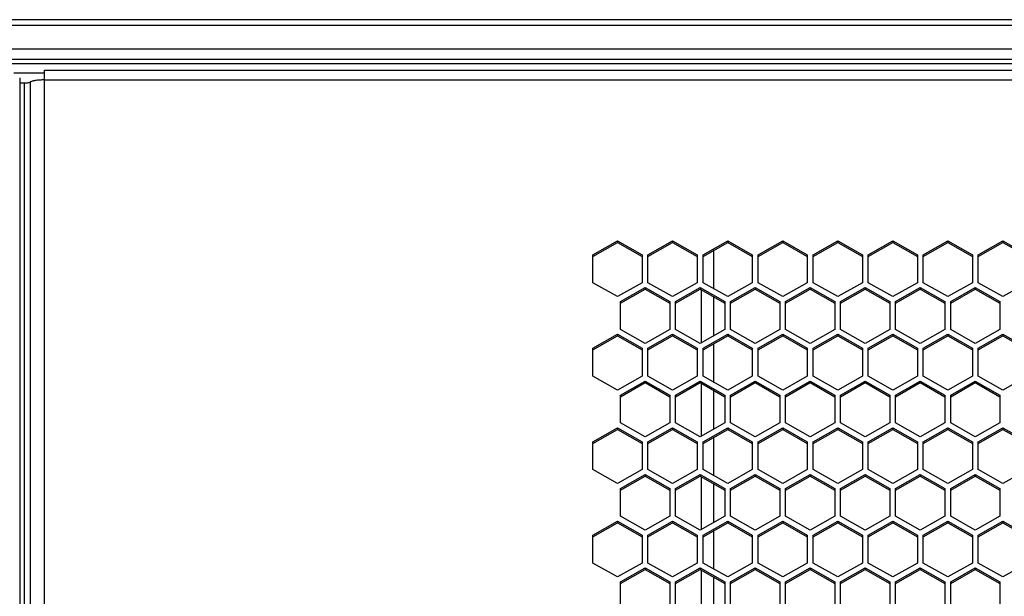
# Model space of a CAD drawing. Header units: millimetres. Extents: x -4202 to 34589, y -2795 to 14011.
# Tile 20 of 118: x -3495.64 to -3483.06, y 3240.05 to 3247.41. Entities that reach past the tile are written whole.
import ezdxf

# ---------------------------------------------------------------- set-up
doc = ezdxf.new("R2010")
doc.units = ezdxf.units.MM

msp = doc.modelspace()

# ---------------------------------------------------------------- linework, layer by layer
at = {"color": 7, "linetype": 'Continuous'}
for p, q in [((-3346.436, 3247.414), (-3511.276, 3247.414)), ((-3346.436, 3247.338), (-3511.276, 3247.338)), ((-3346.436, 3247.038), (-3511.276, 3247.038)), ((-3347.591, 3246.907), (-3510.131, 3246.907)), ((-3510.131, 3246.852), (-3347.591, 3246.852)), ((-3495.714, 3246.733), (-3495.326, 3246.733)), ((-3495.326, 3246.77), (-3347.591, 3246.77)), ((-3495.326, 3220.732), (-3495.326, 3246.77)), ((-3495.641, 3246.671), (-3495.641, 3220.859)), ((-3495.583, 3246.603), (-3495.641, 3246.603)), ((-3495.583, 3246.603), (-3495.583, 3220.879)), ((-3495.506, 3246.615), (-3495.506, 3220.892)), ((-3495.326, 3246.644), (-3347.591, 3246.644)), ((-3488.315, 3244.409), (-3488, 3244.588)), ((-3488, 3244.588), (-3487.685, 3244.409)), ((-3488, 3244.588), (-3488, 3244.567)), ((-3487.612, 3244.409), (-3487.297, 3244.588)), ((-3487.297, 3244.588), (-3486.982, 3244.409)), ((-3487.297, 3244.588), (-3487.297, 3244.567)), ((-3486.908, 3244.409), (-3486.593, 3244.588)), ((-3486.593, 3244.588), (-3486.278, 3244.409)), ((-3486.593, 3244.588), (-3486.593, 3244.567)), ((-3486.205, 3244.409), (-3485.89, 3244.588)), ((-3485.89, 3244.588), (-3485.575, 3244.409)), ((-3485.89, 3244.588), (-3485.89, 3244.567)), ((-3485.501, 3244.409), (-3485.186, 3244.588)), ((-3485.186, 3244.588), (-3484.871, 3244.409)), ((-3485.186, 3244.588), (-3485.186, 3244.567)), ((-3484.798, 3244.409), (-3484.483, 3244.588)), ((-3484.483, 3244.588), (-3484.168, 3244.409)), ((-3484.483, 3244.588), (-3484.483, 3244.567)), ((-3484.094, 3244.409), (-3483.779, 3244.588)), ((-3483.779, 3244.588), (-3483.464, 3244.409)), ((-3483.779, 3244.588), (-3483.779, 3244.567)), ((-3483.391, 3244.409), (-3483.076, 3244.588)), ((-3483.076, 3244.588), (-3482.761, 3244.409)), ((-3483.076, 3244.588), (-3483.076, 3244.567)), ((-3488.315, 3244.389), (-3488, 3244.567)), ((-3488, 3244.567), (-3487.685, 3244.389)), ((-3487.612, 3244.389), (-3487.297, 3244.567)), ((-3487.297, 3244.567), (-3486.982, 3244.389)), ((-3486.908, 3244.389), (-3486.593, 3244.567)), ((-3486.769, 3243.974), (-3486.769, 3244.468)), ((-3486.593, 3244.567), (-3486.278, 3244.389)), ((-3486.205, 3244.389), (-3485.89, 3244.567)), ((-3485.89, 3244.567), (-3485.575, 3244.389)), ((-3485.501, 3244.389), (-3485.186, 3244.567)), ((-3485.186, 3244.567), (-3484.871, 3244.389)), ((-3484.798, 3244.389), (-3484.483, 3244.567)), ((-3484.483, 3244.567), (-3484.168, 3244.389)), ((-3484.094, 3244.389), (-3483.779, 3244.567)), ((-3483.779, 3244.567), (-3483.464, 3244.389)), ((-3483.391, 3244.389), (-3483.076, 3244.567)), ((-3483.076, 3244.567), (-3482.761, 3244.389)), ((-3488.315, 3244.053), (-3488.315, 3244.409)), ((-3487.685, 3244.409), (-3487.685, 3244.053)), ((-3487.612, 3244.053), (-3487.612, 3244.409)), ((-3486.982, 3244.409), (-3486.982, 3244.053)), ((-3486.908, 3244.053), (-3486.908, 3244.409)), ((-3486.278, 3244.409), (-3486.278, 3244.053)), ((-3486.205, 3244.053), (-3486.205, 3244.409)), ((-3485.575, 3244.409), (-3485.575, 3244.053)), ((-3485.501, 3244.053), (-3485.501, 3244.409)), ((-3484.871, 3244.409), (-3484.871, 3244.053)), ((-3484.798, 3244.053), (-3484.798, 3244.409)), ((-3484.168, 3244.409), (-3484.168, 3244.053)), ((-3484.094, 3244.053), (-3484.094, 3244.409)), ((-3483.464, 3244.409), (-3483.464, 3244.053)), ((-3483.391, 3244.053), (-3483.391, 3244.409)), ((-3488, 3243.875), (-3488.315, 3244.053)), ((-3487.685, 3244.053), (-3488, 3243.875)), ((-3487.964, 3243.812), (-3487.649, 3243.991)), ((-3487.964, 3243.792), (-3487.649, 3243.97)), ((-3487.649, 3243.991), (-3487.334, 3243.812)), ((-3487.649, 3243.991), (-3487.649, 3243.97)), ((-3487.649, 3243.97), (-3487.334, 3243.792)), ((-3487.297, 3243.875), (-3487.612, 3244.053)), ((-3486.982, 3244.053), (-3487.297, 3243.875)), ((-3487.26, 3243.812), (-3486.945, 3243.991)), ((-3487.26, 3243.792), (-3486.945, 3243.97)), ((-3486.945, 3243.991), (-3486.63, 3243.812)), ((-3486.945, 3243.991), (-3486.945, 3243.97)), ((-3486.945, 3243.97), (-3486.63, 3243.792)), ((-3486.926, 3243.288), (-3486.926, 3243.959)), ((-3486.593, 3243.875), (-3486.908, 3244.053)), ((-3486.278, 3244.053), (-3486.593, 3243.875)), ((-3486.557, 3243.812), (-3486.242, 3243.991)), ((-3486.557, 3243.792), (-3486.242, 3243.97)), ((-3486.242, 3243.991), (-3485.927, 3243.812)), ((-3486.242, 3243.991), (-3486.242, 3243.97)), ((-3486.242, 3243.97), (-3485.927, 3243.792)), ((-3485.89, 3243.875), (-3486.205, 3244.053)), ((-3485.575, 3244.053), (-3485.89, 3243.875)), ((-3485.853, 3243.812), (-3485.538, 3243.991)), ((-3485.853, 3243.792), (-3485.538, 3243.97)), ((-3485.538, 3243.991), (-3485.223, 3243.812)), ((-3485.538, 3243.991), (-3485.538, 3243.97)), ((-3485.538, 3243.97), (-3485.223, 3243.792)), ((-3485.186, 3243.875), (-3485.501, 3244.053)), ((-3484.871, 3244.053), (-3485.186, 3243.875)), ((-3485.15, 3243.812), (-3484.835, 3243.991)), ((-3485.15, 3243.792), (-3484.835, 3243.97)), ((-3484.835, 3243.991), (-3484.52, 3243.812)), ((-3484.835, 3243.991), (-3484.835, 3243.97)), ((-3484.835, 3243.97), (-3484.52, 3243.792)), ((-3484.483, 3243.875), (-3484.798, 3244.053)), ((-3484.168, 3244.053), (-3484.483, 3243.875)), ((-3484.446, 3243.812), (-3484.131, 3243.991)), ((-3484.446, 3243.792), (-3484.131, 3243.97)), ((-3484.131, 3243.991), (-3483.816, 3243.812)), ((-3484.131, 3243.991), (-3484.131, 3243.97)), ((-3484.131, 3243.97), (-3483.816, 3243.792)), ((-3483.779, 3243.875), (-3484.094, 3244.053)), ((-3483.464, 3244.053), (-3483.779, 3243.875)), ((-3483.743, 3243.812), (-3483.428, 3243.991)), ((-3483.743, 3243.792), (-3483.428, 3243.97)), ((-3483.428, 3243.991), (-3483.113, 3243.812)), ((-3483.428, 3243.991), (-3483.428, 3243.97)), ((-3483.428, 3243.97), (-3483.113, 3243.792)), ((-3483.076, 3243.875), (-3483.391, 3244.053)), ((-3482.761, 3244.053), (-3483.076, 3243.875)), ((-3486.769, 3243.378), (-3486.769, 3243.87)), ((-3487.964, 3243.456), (-3487.964, 3243.812)), ((-3487.334, 3243.812), (-3487.334, 3243.456)), ((-3487.26, 3243.456), (-3487.26, 3243.812)), ((-3486.63, 3243.812), (-3486.63, 3243.456)), ((-3486.557, 3243.456), (-3486.557, 3243.812)), ((-3485.927, 3243.812), (-3485.927, 3243.456)), ((-3485.853, 3243.456), (-3485.853, 3243.812)), ((-3485.223, 3243.812), (-3485.223, 3243.456)), ((-3485.15, 3243.456), (-3485.15, 3243.812)), ((-3484.52, 3243.812), (-3484.52, 3243.456)), ((-3484.446, 3243.456), (-3484.446, 3243.812)), ((-3483.816, 3243.812), (-3483.816, 3243.456)), ((-3483.743, 3243.456), (-3483.743, 3243.812)), ((-3483.113, 3243.812), (-3483.113, 3243.456)), ((-3487.649, 3243.278), (-3487.964, 3243.456)), ((-3487.334, 3243.456), (-3487.649, 3243.278)), ((-3486.945, 3243.278), (-3487.26, 3243.456)), ((-3486.63, 3243.456), (-3486.945, 3243.278)), ((-3486.242, 3243.278), (-3486.557, 3243.456)), ((-3485.927, 3243.456), (-3486.242, 3243.278)), ((-3485.538, 3243.278), (-3485.853, 3243.456)), ((-3485.223, 3243.456), (-3485.538, 3243.278)), ((-3484.835, 3243.278), (-3485.15, 3243.456)), ((-3484.52, 3243.456), (-3484.835, 3243.278)), ((-3484.131, 3243.278), (-3484.446, 3243.456)), ((-3483.816, 3243.456), (-3484.131, 3243.278)), ((-3483.428, 3243.278), (-3483.743, 3243.456)), ((-3483.113, 3243.456), (-3483.428, 3243.278)), ((-3488.315, 3243.215), (-3488, 3243.394)), ((-3488.315, 3243.194), (-3488, 3243.373)), ((-3488, 3243.394), (-3487.685, 3243.215)), ((-3488, 3243.394), (-3488, 3243.373)), ((-3488, 3243.373), (-3487.685, 3243.194)), ((-3487.612, 3243.215), (-3487.297, 3243.394)), ((-3487.612, 3243.194), (-3487.297, 3243.373)), ((-3487.297, 3243.394), (-3486.982, 3243.215)), ((-3487.297, 3243.394), (-3487.297, 3243.373)), ((-3487.297, 3243.373), (-3486.982, 3243.194)), ((-3486.908, 3243.215), (-3486.593, 3243.394)), ((-3486.908, 3243.194), (-3486.593, 3243.373)), ((-3486.593, 3243.394), (-3486.278, 3243.215)), ((-3486.593, 3243.394), (-3486.593, 3243.373)), ((-3486.593, 3243.373), (-3486.278, 3243.194)), ((-3486.205, 3243.215), (-3485.89, 3243.394)), ((-3486.205, 3243.194), (-3485.89, 3243.373)), ((-3485.89, 3243.394), (-3485.575, 3243.215)), ((-3485.89, 3243.394), (-3485.89, 3243.373)), ((-3485.89, 3243.373), (-3485.575, 3243.194)), ((-3485.501, 3243.215), (-3485.186, 3243.394)), ((-3485.501, 3243.194), (-3485.186, 3243.373)), ((-3485.186, 3243.394), (-3484.871, 3243.215)), ((-3485.186, 3243.394), (-3485.186, 3243.373)), ((-3485.186, 3243.373), (-3484.871, 3243.194)), ((-3484.798, 3243.215), (-3484.483, 3243.394)), ((-3484.798, 3243.194), (-3484.483, 3243.373)), ((-3484.483, 3243.394), (-3484.168, 3243.215)), ((-3484.483, 3243.394), (-3484.483, 3243.373)), ((-3484.483, 3243.373), (-3484.168, 3243.194)), ((-3484.094, 3243.215), (-3483.779, 3243.394)), ((-3484.094, 3243.194), (-3483.779, 3243.373)), ((-3483.779, 3243.394), (-3483.464, 3243.215)), ((-3483.779, 3243.394), (-3483.779, 3243.373)), ((-3483.779, 3243.373), (-3483.464, 3243.194)), ((-3483.391, 3243.215), (-3483.076, 3243.394)), ((-3483.391, 3243.194), (-3483.076, 3243.373)), ((-3483.076, 3243.394), (-3482.761, 3243.215)), ((-3483.076, 3243.394), (-3483.076, 3243.373)), ((-3483.076, 3243.373), (-3482.761, 3243.194)), ((-3488.315, 3242.859), (-3488.315, 3243.215)), ((-3487.685, 3243.215), (-3487.685, 3242.859)), ((-3487.612, 3242.859), (-3487.612, 3243.215)), ((-3486.982, 3243.215), (-3486.982, 3242.859)), ((-3486.908, 3242.859), (-3486.908, 3243.215)), ((-3486.769, 3242.78), (-3486.769, 3243.274)), ((-3486.278, 3243.215), (-3486.278, 3242.859)), ((-3486.205, 3242.859), (-3486.205, 3243.215)), ((-3485.575, 3243.215), (-3485.575, 3242.859)), ((-3485.501, 3242.859), (-3485.501, 3243.215)), ((-3484.871, 3243.215), (-3484.871, 3242.859)), ((-3484.798, 3242.859), (-3484.798, 3243.215)), ((-3484.168, 3243.215), (-3484.168, 3242.859)), ((-3484.094, 3242.859), (-3484.094, 3243.215)), ((-3483.464, 3243.215), (-3483.464, 3242.859)), ((-3483.391, 3242.859), (-3483.391, 3243.215)), ((-3488, 3242.681), (-3488.315, 3242.859)), ((-3487.685, 3242.859), (-3488, 3242.681)), ((-3487.297, 3242.681), (-3487.612, 3242.859)), ((-3486.982, 3242.859), (-3487.297, 3242.681)), ((-3486.593, 3242.681), (-3486.908, 3242.859)), ((-3486.278, 3242.859), (-3486.593, 3242.681)), ((-3485.89, 3242.681), (-3486.205, 3242.859)), ((-3485.575, 3242.859), (-3485.89, 3242.681)), ((-3485.186, 3242.681), (-3485.501, 3242.859)), ((-3484.871, 3242.859), (-3485.186, 3242.681)), ((-3484.483, 3242.681), (-3484.798, 3242.859)), ((-3484.168, 3242.859), (-3484.483, 3242.681)), ((-3483.779, 3242.681), (-3484.094, 3242.859)), ((-3483.464, 3242.859), (-3483.779, 3242.681)), ((-3483.076, 3242.681), (-3483.391, 3242.859)), ((-3482.761, 3242.859), (-3483.076, 3242.681)), ((-3487.964, 3242.618), (-3487.649, 3242.797)), ((-3487.964, 3242.597), (-3487.649, 3242.776)), ((-3487.649, 3242.797), (-3487.334, 3242.618)), ((-3487.649, 3242.797), (-3487.649, 3242.776)), ((-3487.649, 3242.776), (-3487.334, 3242.597)), ((-3487.26, 3242.618), (-3486.945, 3242.797)), ((-3487.26, 3242.597), (-3486.945, 3242.776)), ((-3486.945, 3242.797), (-3486.63, 3242.618)), ((-3486.945, 3242.797), (-3486.945, 3242.776)), ((-3486.945, 3242.776), (-3486.63, 3242.597)), ((-3486.926, 3242.094), (-3486.926, 3242.765)), ((-3486.557, 3242.618), (-3486.242, 3242.797)), ((-3486.557, 3242.597), (-3486.242, 3242.776)), ((-3486.242, 3242.797), (-3485.927, 3242.618)), ((-3486.242, 3242.797), (-3486.242, 3242.776)), ((-3486.242, 3242.776), (-3485.927, 3242.597)), ((-3485.853, 3242.618), (-3485.538, 3242.797)), ((-3485.853, 3242.597), (-3485.538, 3242.776)), ((-3485.538, 3242.797), (-3485.223, 3242.618)), ((-3485.538, 3242.797), (-3485.538, 3242.776)), ((-3485.538, 3242.776), (-3485.223, 3242.597)), ((-3485.15, 3242.618), (-3484.835, 3242.797)), ((-3485.15, 3242.597), (-3484.835, 3242.776)), ((-3484.835, 3242.797), (-3484.52, 3242.618)), ((-3484.835, 3242.797), (-3484.835, 3242.776)), ((-3484.835, 3242.776), (-3484.52, 3242.597)), ((-3484.446, 3242.618), (-3484.131, 3242.797)), ((-3484.446, 3242.597), (-3484.131, 3242.776)), ((-3484.131, 3242.797), (-3483.816, 3242.618)), ((-3484.131, 3242.797), (-3484.131, 3242.776)), ((-3484.131, 3242.776), (-3483.816, 3242.597)), ((-3483.743, 3242.618), (-3483.428, 3242.797)), ((-3483.743, 3242.597), (-3483.428, 3242.776)), ((-3483.428, 3242.797), (-3483.113, 3242.618)), ((-3483.428, 3242.797), (-3483.428, 3242.776)), ((-3483.428, 3242.776), (-3483.113, 3242.597)), ((-3487.964, 3242.262), (-3487.964, 3242.618)), ((-3487.334, 3242.618), (-3487.334, 3242.262)), ((-3487.26, 3242.262), (-3487.26, 3242.618)), ((-3486.769, 3242.184), (-3486.769, 3242.676)), ((-3486.63, 3242.618), (-3486.63, 3242.262)), ((-3486.557, 3242.262), (-3486.557, 3242.618)), ((-3485.927, 3242.618), (-3485.927, 3242.262)), ((-3485.853, 3242.262), (-3485.853, 3242.618)), ((-3485.223, 3242.618), (-3485.223, 3242.262)), ((-3485.15, 3242.262), (-3485.15, 3242.618)), ((-3484.52, 3242.618), (-3484.52, 3242.262)), ((-3484.446, 3242.262), (-3484.446, 3242.618)), ((-3483.816, 3242.618), (-3483.816, 3242.262)), ((-3483.743, 3242.262), (-3483.743, 3242.618)), ((-3483.113, 3242.618), (-3483.113, 3242.262)), ((-3488.315, 3242.021), (-3488, 3242.2)), ((-3488, 3242.2), (-3487.685, 3242.021)), ((-3488, 3242.2), (-3488, 3242.179)), ((-3487.649, 3242.084), (-3487.964, 3242.262)), ((-3487.334, 3242.262), (-3487.649, 3242.084)), ((-3487.612, 3242.021), (-3487.297, 3242.2)), ((-3487.297, 3242.2), (-3486.982, 3242.021)), ((-3487.297, 3242.2), (-3487.297, 3242.179)), ((-3486.945, 3242.084), (-3487.26, 3242.262)), ((-3486.63, 3242.262), (-3486.945, 3242.084)), ((-3486.908, 3242.021), (-3486.593, 3242.2)), ((-3486.593, 3242.2), (-3486.278, 3242.021)), ((-3486.593, 3242.2), (-3486.593, 3242.179)), ((-3486.242, 3242.084), (-3486.557, 3242.262)), ((-3485.927, 3242.262), (-3486.242, 3242.084)), ((-3486.205, 3242.021), (-3485.89, 3242.2)), ((-3485.89, 3242.2), (-3485.575, 3242.021)), ((-3485.89, 3242.2), (-3485.89, 3242.179)), ((-3485.538, 3242.084), (-3485.853, 3242.262)), ((-3485.223, 3242.262), (-3485.538, 3242.084)), ((-3485.501, 3242.021), (-3485.186, 3242.2)), ((-3485.186, 3242.2), (-3484.871, 3242.021)), ((-3485.186, 3242.2), (-3485.186, 3242.179)), ((-3484.835, 3242.084), (-3485.15, 3242.262)), ((-3484.52, 3242.262), (-3484.835, 3242.084)), ((-3484.798, 3242.021), (-3484.483, 3242.2)), ((-3484.483, 3242.2), (-3484.168, 3242.021)), ((-3484.483, 3242.2), (-3484.483, 3242.179)), ((-3484.131, 3242.084), (-3484.446, 3242.262)), ((-3483.816, 3242.262), (-3484.131, 3242.084)), ((-3484.094, 3242.021), (-3483.779, 3242.2)), ((-3483.779, 3242.2), (-3483.464, 3242.021)), ((-3483.779, 3242.2), (-3483.779, 3242.179)), ((-3483.428, 3242.084), (-3483.743, 3242.262)), ((-3483.113, 3242.262), (-3483.428, 3242.084)), ((-3483.391, 3242.021), (-3483.076, 3242.2)), ((-3483.076, 3242.2), (-3482.761, 3242.021)), ((-3483.076, 3242.2), (-3483.076, 3242.179)), ((-3488.315, 3242), (-3488, 3242.179)), ((-3488, 3242.179), (-3487.685, 3242)), ((-3487.612, 3242), (-3487.297, 3242.179)), ((-3487.297, 3242.179), (-3486.982, 3242)), ((-3486.908, 3242), (-3486.593, 3242.179)), ((-3486.769, 3241.586), (-3486.769, 3242.079)), ((-3486.593, 3242.179), (-3486.278, 3242)), ((-3486.205, 3242), (-3485.89, 3242.179)), ((-3485.89, 3242.179), (-3485.575, 3242)), ((-3485.501, 3242), (-3485.186, 3242.179)), ((-3485.186, 3242.179), (-3484.871, 3242)), ((-3484.798, 3242), (-3484.483, 3242.179)), ((-3484.483, 3242.179), (-3484.168, 3242)), ((-3484.094, 3242), (-3483.779, 3242.179)), ((-3483.779, 3242.179), (-3483.464, 3242)), ((-3483.391, 3242), (-3483.076, 3242.179)), ((-3483.076, 3242.179), (-3482.761, 3242)), ((-3488.315, 3241.665), (-3488.315, 3242.021)), ((-3487.685, 3242.021), (-3487.685, 3241.665)), ((-3487.612, 3241.665), (-3487.612, 3242.021)), ((-3486.982, 3242.021), (-3486.982, 3241.665)), ((-3486.908, 3241.665), (-3486.908, 3242.021)), ((-3486.278, 3242.021), (-3486.278, 3241.665)), ((-3486.205, 3241.665), (-3486.205, 3242.021)), ((-3485.575, 3242.021), (-3485.575, 3241.665)), ((-3485.501, 3241.665), (-3485.501, 3242.021)), ((-3484.871, 3242.021), (-3484.871, 3241.665)), ((-3484.798, 3241.665), (-3484.798, 3242.021)), ((-3484.168, 3242.021), (-3484.168, 3241.665)), ((-3484.094, 3241.665), (-3484.094, 3242.021)), ((-3483.464, 3242.021), (-3483.464, 3241.665)), ((-3483.391, 3241.665), (-3483.391, 3242.021)), ((-3488, 3241.487), (-3488.315, 3241.665)), ((-3487.685, 3241.665), (-3488, 3241.487)), ((-3487.964, 3241.424), (-3487.649, 3241.603)), ((-3487.964, 3241.403), (-3487.649, 3241.582)), ((-3487.649, 3241.603), (-3487.334, 3241.424)), ((-3487.649, 3241.603), (-3487.649, 3241.582)), ((-3487.649, 3241.582), (-3487.334, 3241.403)), ((-3487.297, 3241.487), (-3487.612, 3241.665)), ((-3486.982, 3241.665), (-3487.297, 3241.487)), ((-3487.26, 3241.424), (-3486.945, 3241.603)), ((-3487.26, 3241.403), (-3486.945, 3241.582)), ((-3486.945, 3241.603), (-3486.63, 3241.424)), ((-3486.945, 3241.603), (-3486.945, 3241.582)), ((-3486.945, 3241.582), (-3486.63, 3241.403)), ((-3486.926, 3240.9), (-3486.926, 3241.571)), ((-3486.593, 3241.487), (-3486.908, 3241.665)), ((-3486.278, 3241.665), (-3486.593, 3241.487)), ((-3486.557, 3241.424), (-3486.242, 3241.603)), ((-3486.557, 3241.403), (-3486.242, 3241.582)), ((-3486.242, 3241.603), (-3485.927, 3241.424)), ((-3486.242, 3241.603), (-3486.242, 3241.582)), ((-3486.242, 3241.582), (-3485.927, 3241.403)), ((-3485.89, 3241.487), (-3486.205, 3241.665)), ((-3485.575, 3241.665), (-3485.89, 3241.487)), ((-3485.853, 3241.424), (-3485.538, 3241.603)), ((-3485.853, 3241.403), (-3485.538, 3241.582)), ((-3485.538, 3241.603), (-3485.223, 3241.424)), ((-3485.538, 3241.603), (-3485.538, 3241.582)), ((-3485.538, 3241.582), (-3485.223, 3241.403)), ((-3485.186, 3241.487), (-3485.501, 3241.665)), ((-3484.871, 3241.665), (-3485.186, 3241.487)), ((-3485.15, 3241.424), (-3484.835, 3241.603)), ((-3485.15, 3241.403), (-3484.835, 3241.582)), ((-3484.835, 3241.603), (-3484.52, 3241.424)), ((-3484.835, 3241.603), (-3484.835, 3241.582)), ((-3484.835, 3241.582), (-3484.52, 3241.403)), ((-3484.483, 3241.487), (-3484.798, 3241.665)), ((-3484.168, 3241.665), (-3484.483, 3241.487)), ((-3484.446, 3241.424), (-3484.131, 3241.603)), ((-3484.446, 3241.403), (-3484.131, 3241.582)), ((-3484.131, 3241.603), (-3483.816, 3241.424)), ((-3484.131, 3241.603), (-3484.131, 3241.582)), ((-3484.131, 3241.582), (-3483.816, 3241.403)), ((-3483.779, 3241.487), (-3484.094, 3241.665)), ((-3483.464, 3241.665), (-3483.779, 3241.487)), ((-3483.743, 3241.424), (-3483.428, 3241.603)), ((-3483.743, 3241.403), (-3483.428, 3241.582)), ((-3483.428, 3241.603), (-3483.113, 3241.424)), ((-3483.428, 3241.603), (-3483.428, 3241.582)), ((-3483.428, 3241.582), (-3483.113, 3241.403)), ((-3483.076, 3241.487), (-3483.391, 3241.665)), ((-3482.761, 3241.665), (-3483.076, 3241.487)), ((-3486.769, 3240.99), (-3486.769, 3241.482)), ((-3487.964, 3241.068), (-3487.964, 3241.424)), ((-3487.334, 3241.424), (-3487.334, 3241.068)), ((-3487.26, 3241.068), (-3487.26, 3241.424)), ((-3486.63, 3241.424), (-3486.63, 3241.068)), ((-3486.557, 3241.068), (-3486.557, 3241.424)), ((-3485.927, 3241.424), (-3485.927, 3241.068)), ((-3485.853, 3241.068), (-3485.853, 3241.424)), ((-3485.223, 3241.424), (-3485.223, 3241.068)), ((-3485.15, 3241.068), (-3485.15, 3241.424)), ((-3484.52, 3241.424), (-3484.52, 3241.068)), ((-3484.446, 3241.068), (-3484.446, 3241.424)), ((-3483.816, 3241.424), (-3483.816, 3241.068)), ((-3483.743, 3241.068), (-3483.743, 3241.424)), ((-3483.113, 3241.424), (-3483.113, 3241.068)), ((-3487.649, 3240.89), (-3487.964, 3241.068)), ((-3487.334, 3241.068), (-3487.649, 3240.89)), ((-3486.945, 3240.89), (-3487.26, 3241.068)), ((-3486.63, 3241.068), (-3486.945, 3240.89)), ((-3486.242, 3240.89), (-3486.557, 3241.068)), ((-3485.927, 3241.068), (-3486.242, 3240.89)), ((-3485.538, 3240.89), (-3485.853, 3241.068)), ((-3485.223, 3241.068), (-3485.538, 3240.89)), ((-3484.835, 3240.89), (-3485.15, 3241.068)), ((-3484.52, 3241.068), (-3484.835, 3240.89)), ((-3484.131, 3240.89), (-3484.446, 3241.068)), ((-3483.816, 3241.068), (-3484.131, 3240.89)), ((-3483.428, 3240.89), (-3483.743, 3241.068)), ((-3483.113, 3241.068), (-3483.428, 3240.89)), ((-3488.315, 3240.827), (-3488, 3241.006)), ((-3488.315, 3240.806), (-3488, 3240.985)), ((-3488, 3241.006), (-3487.685, 3240.827)), ((-3488, 3241.006), (-3488, 3240.985)), ((-3488, 3240.985), (-3487.685, 3240.806)), ((-3487.612, 3240.827), (-3487.297, 3241.006)), ((-3487.612, 3240.806), (-3487.297, 3240.985)), ((-3487.297, 3241.006), (-3486.982, 3240.827)), ((-3487.297, 3241.006), (-3487.297, 3240.985)), ((-3487.297, 3240.985), (-3486.982, 3240.806)), ((-3486.908, 3240.827), (-3486.593, 3241.006)), ((-3486.908, 3240.806), (-3486.593, 3240.985)), ((-3486.593, 3241.006), (-3486.278, 3240.827)), ((-3486.593, 3241.006), (-3486.593, 3240.985)), ((-3486.593, 3240.985), (-3486.278, 3240.806)), ((-3486.205, 3240.827), (-3485.89, 3241.006)), ((-3486.205, 3240.806), (-3485.89, 3240.985)), ((-3485.89, 3241.006), (-3485.575, 3240.827)), ((-3485.89, 3241.006), (-3485.89, 3240.985)), ((-3485.89, 3240.985), (-3485.575, 3240.806)), ((-3485.501, 3240.827), (-3485.186, 3241.006)), ((-3485.501, 3240.806), (-3485.186, 3240.985)), ((-3485.186, 3241.006), (-3484.871, 3240.827)), ((-3485.186, 3241.006), (-3485.186, 3240.985)), ((-3485.186, 3240.985), (-3484.871, 3240.806)), ((-3484.798, 3240.827), (-3484.483, 3241.006)), ((-3484.798, 3240.806), (-3484.483, 3240.985)), ((-3484.483, 3241.006), (-3484.168, 3240.827)), ((-3484.483, 3241.006), (-3484.483, 3240.985)), ((-3484.483, 3240.985), (-3484.168, 3240.806)), ((-3484.094, 3240.827), (-3483.779, 3241.006)), ((-3484.094, 3240.806), (-3483.779, 3240.985)), ((-3483.779, 3241.006), (-3483.464, 3240.827)), ((-3483.779, 3241.006), (-3483.779, 3240.985)), ((-3483.779, 3240.985), (-3483.464, 3240.806)), ((-3483.391, 3240.827), (-3483.076, 3241.006)), ((-3483.391, 3240.806), (-3483.076, 3240.985)), ((-3483.076, 3241.006), (-3482.761, 3240.827)), ((-3483.076, 3241.006), (-3483.076, 3240.985)), ((-3483.076, 3240.985), (-3482.761, 3240.806)), ((-3488.315, 3240.471), (-3488.315, 3240.827)), ((-3487.685, 3240.827), (-3487.685, 3240.471)), ((-3487.612, 3240.471), (-3487.612, 3240.827)), ((-3486.982, 3240.827), (-3486.982, 3240.471)), ((-3486.908, 3240.471), (-3486.908, 3240.827)), ((-3486.769, 3240.392), (-3486.769, 3240.885)), ((-3486.278, 3240.827), (-3486.278, 3240.471)), ((-3486.205, 3240.471), (-3486.205, 3240.827)), ((-3485.575, 3240.827), (-3485.575, 3240.471)), ((-3485.501, 3240.471), (-3485.501, 3240.827)), ((-3484.871, 3240.827), (-3484.871, 3240.471)), ((-3484.798, 3240.471), (-3484.798, 3240.827)), ((-3484.168, 3240.827), (-3484.168, 3240.471)), ((-3484.094, 3240.471), (-3484.094, 3240.827)), ((-3483.464, 3240.827), (-3483.464, 3240.471)), ((-3483.391, 3240.471), (-3483.391, 3240.827)), ((-3488, 3240.293), (-3488.315, 3240.471)), ((-3487.685, 3240.471), (-3488, 3240.293)), ((-3487.297, 3240.293), (-3487.612, 3240.471)), ((-3486.982, 3240.471), (-3487.297, 3240.293)), ((-3486.593, 3240.293), (-3486.908, 3240.471)), ((-3486.278, 3240.471), (-3486.593, 3240.293)), ((-3485.89, 3240.293), (-3486.205, 3240.471)), ((-3485.575, 3240.471), (-3485.89, 3240.293)), ((-3485.186, 3240.293), (-3485.501, 3240.471)), ((-3484.871, 3240.471), (-3485.186, 3240.293)), ((-3484.483, 3240.293), (-3484.798, 3240.471)), ((-3484.168, 3240.471), (-3484.483, 3240.293)), ((-3483.779, 3240.293), (-3484.094, 3240.471)), ((-3483.464, 3240.471), (-3483.779, 3240.293)), ((-3483.076, 3240.293), (-3483.391, 3240.471)), ((-3482.761, 3240.471), (-3483.076, 3240.293)), ((-3487.964, 3240.23), (-3487.649, 3240.409)), ((-3487.964, 3240.209), (-3487.649, 3240.388)), ((-3487.649, 3240.409), (-3487.334, 3240.23)), ((-3487.649, 3240.409), (-3487.649, 3240.388)), ((-3487.649, 3240.388), (-3487.334, 3240.209)), ((-3487.26, 3240.23), (-3486.945, 3240.409)), ((-3487.26, 3240.209), (-3486.945, 3240.388)), ((-3486.945, 3240.409), (-3486.63, 3240.23)), ((-3486.945, 3240.409), (-3486.945, 3240.388)), ((-3486.945, 3240.388), (-3486.63, 3240.209)), ((-3486.926, 3239.706), (-3486.926, 3240.377)), ((-3486.557, 3240.23), (-3486.242, 3240.409)), ((-3486.557, 3240.209), (-3486.242, 3240.388)), ((-3486.242, 3240.409), (-3485.927, 3240.23)), ((-3486.242, 3240.409), (-3486.242, 3240.388)), ((-3486.242, 3240.388), (-3485.927, 3240.209)), ((-3485.853, 3240.23), (-3485.538, 3240.409)), ((-3485.853, 3240.209), (-3485.538, 3240.388)), ((-3485.538, 3240.409), (-3485.223, 3240.23)), ((-3485.538, 3240.409), (-3485.538, 3240.388)), ((-3485.538, 3240.388), (-3485.223, 3240.209)), ((-3485.15, 3240.23), (-3484.835, 3240.409)), ((-3485.15, 3240.209), (-3484.835, 3240.388)), ((-3484.835, 3240.409), (-3484.52, 3240.23)), ((-3484.835, 3240.409), (-3484.835, 3240.388)), ((-3484.835, 3240.388), (-3484.52, 3240.209)), ((-3484.446, 3240.23), (-3484.131, 3240.409)), ((-3484.446, 3240.209), (-3484.131, 3240.388)), ((-3484.131, 3240.409), (-3483.816, 3240.23)), ((-3484.131, 3240.409), (-3484.131, 3240.388)), ((-3484.131, 3240.388), (-3483.816, 3240.209)), ((-3483.743, 3240.23), (-3483.428, 3240.409)), ((-3483.743, 3240.209), (-3483.428, 3240.388)), ((-3483.428, 3240.409), (-3483.113, 3240.23)), ((-3483.428, 3240.409), (-3483.428, 3240.388)), ((-3483.428, 3240.388), (-3483.113, 3240.209)), ((-3487.964, 3239.874), (-3487.964, 3240.23)), ((-3487.334, 3240.23), (-3487.334, 3239.874)), ((-3487.26, 3239.874), (-3487.26, 3240.23)), ((-3486.769, 3239.795), (-3486.769, 3240.288)), ((-3486.63, 3240.23), (-3486.63, 3239.874)), ((-3486.557, 3239.874), (-3486.557, 3240.23)), ((-3485.927, 3240.23), (-3485.927, 3239.874)), ((-3485.853, 3239.874), (-3485.853, 3240.23)), ((-3485.223, 3240.23), (-3485.223, 3239.874)), ((-3485.15, 3239.874), (-3485.15, 3240.23)), ((-3484.52, 3240.23), (-3484.52, 3239.874)), ((-3484.446, 3239.874), (-3484.446, 3240.23)), ((-3483.816, 3240.23), (-3483.816, 3239.874)), ((-3483.743, 3239.874), (-3483.743, 3240.23)), ((-3483.113, 3240.23), (-3483.113, 3239.874))]:
    msp.add_line(p, q, dxfattribs=at)
for points, knots in [([(-3495.506, 3246.615), (-3495.509, 3246.613), (-3495.518, 3246.609), (-3495.535, 3246.605), (-3495.558, 3246.603), (-3495.575, 3246.603), (-3495.583, 3246.603)], [0, 0, 0, 0, 0.138814, 0.367302, 0.665049, 1, 1, 1, 1]), ([(-3495.326, 3246.644), (-3495.347, 3246.644), (-3495.386, 3246.643), (-3495.438, 3246.638), (-3495.475, 3246.63), (-3495.496, 3246.622), (-3495.504, 3246.618), (-3495.506, 3246.615)], [0, 0, 0, 0, 0.334692, 0.632226, 0.860547, 0.941813, 1, 1, 1, 1])]:
    msp.add_open_spline(points, degree=3, knots=knots, dxfattribs=at)

doc.saveas('drawing.dxf')
